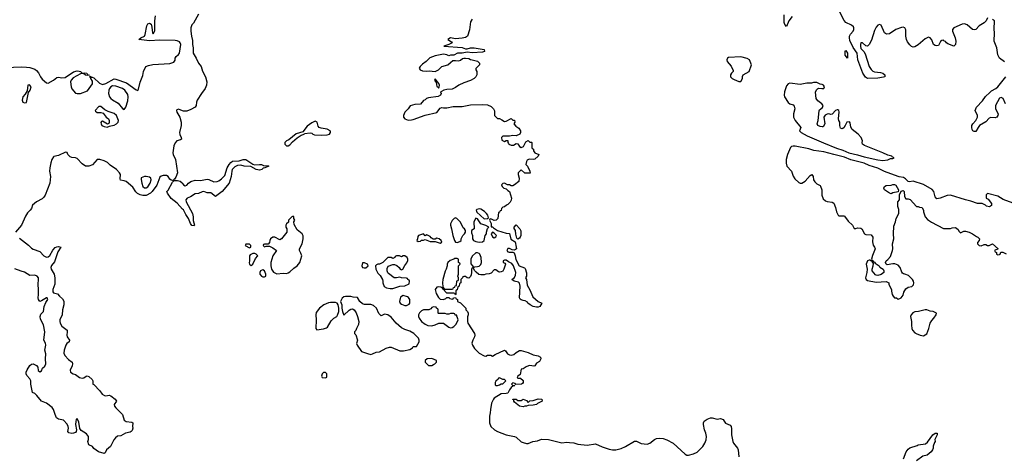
# Model space of a CAD drawing. Header units: inches. Extents: x 1980008 to 2252673, y 74414 to 260562.
# Tile 222 of 228: x 2228071 to 2239728, y 202215 to 207385. Entities that reach past the tile are written whole.
import ezdxf

# ---------------------------------------------------------------- set-up
doc = ezdxf.new("R2010")
doc.units = ezdxf.units.IN
doc.header["$MEASUREMENT"] = 0
doc.layers.add('C2220', color=7, linetype='Continuous')
doc.layers.add('C2230', color=7, linetype='Continuous')

msp = doc.modelspace()

# ---------------------------------------------------------------- linework, layer by layer
at = {"layer": 'C2220', "color": 5, "elevation": 20}
for points in [[(2227810, 206813), (2228090, 206825), (2228150, 206824), (2228190, 206818), (2228250, 206799), (2228270, 206785), (2228294, 206754), (2228316, 206710), (2228339, 206679), (2228390, 206637), (2228410, 206635), (2228470, 206670), (2228510, 206701), (2228530, 206704), (2228570, 206696), (2228610, 206702), (2228710, 206769), (2228750, 206778), (2228776, 206776), (2228792, 206770), (2228810, 206752), (2228844, 206756), (2228865, 206750), (2228874, 206734), (2228892, 206728), (2228876, 206724), (2228851, 206729), (2228830, 206744), (2228810, 206749), (2228790, 206745), (2228705, 206695), (2228679, 206670), (2228673, 206647), (2228682, 206590), (2228690, 206567), (2228730, 206516), (2228750, 206510), (2228790, 206510), (2228876, 206544), (2228934, 206626), (2228935, 206655), (2228913, 206690), (2228915, 206695), (2228898, 206710), (2228905, 206715), (2228918, 206710), (2228923, 206703), (2228930, 206704), (2228950, 206695), (2229015, 206635), (2229050, 206619), (2229092, 206628), (2229190, 206685), (2229210, 206682), (2229336, 206636), (2229450, 206555), (2229470, 206548), (2229477, 206563), (2229497, 206643), (2229530, 206725), (2229536, 206770), (2229566, 206830), (2229597, 206843), (2229647, 206853), (2229850, 206864), (2229898, 206882), (2229913, 206907), (2229913, 206930), (2229922, 206950), (2229950, 206971), (2229964, 206990), (2229979, 207090), (2229973, 207110), (2229962, 207122), (2229935, 207135), (2229910, 207139), (2229730, 207141), (2229610, 207136), (2229481, 207150), (2229504, 207170), (2229547, 207190), (2229556, 207210), (2229576, 207310), (2229590, 207336), (2229610, 207344), (2229626, 207330), (2229636, 207296), (2229643, 207230), (2229650, 207219), (2229661, 207230), (2229670, 207254), (2229671, 207370), (2229681, 207430)], [(2230000, 206305), (2229950, 206324), (2229930, 206316), (2229927, 206310), (2229930, 206290), (2229966, 206230), (2229983, 206170), (2229983, 206130), (2229963, 206050), (2229966, 206026), (2229984, 205990), (2229988, 205972), (2229976, 205964), (2229930, 205950), (2229910, 205927), (2229896, 205890), (2229886, 205810), (2229890, 205790), (2229915, 205730), (2229938, 205570), (2229919, 205521), (2229904, 205496), (2229894, 205490), (2229900, 205480), (2229940, 205480), (2229973, 205473), (2229995, 205455), (2230000, 205446)], [(2230000, 205143), (2229934, 205214), (2229866, 205266), (2229821, 205330), (2229814, 205350), (2229830, 205368), (2229880, 205460), (2229898, 205478), (2229865, 205485), (2229850, 205497), (2229829, 205529), (2229810, 205541), (2229770, 205540), (2229747, 205533), (2229730, 205519), (2229696, 205424), (2229639, 205350), (2229618, 205330), (2229570, 205303), (2229530, 205302), (2229499, 205310), (2229466, 205326), (2229446, 205346), (2229410, 205402), (2229330, 205467), (2229310, 205477), (2229266, 205486), (2229262, 205502), (2229265, 205550), (2229253, 205573), (2229217, 205610), (2229141, 205661), (2229110, 205692), (2229070, 205714), (2229022, 205730), (2228990, 205731), (2228934, 205666), (2228890, 205651), (2228850, 205651), (2228810, 205679), (2228750, 205743), (2228730, 205749), (2228690, 205753), (2228670, 205761), (2228641, 205790), (2228632, 205812), (2228615, 205815), (2228530, 205778), (2228477, 205763), (2228470, 205760), (2228452, 205730), (2228438, 205690), (2228428, 205630), (2228426, 205590), (2228435, 205530), (2228429, 205450), (2228371, 205309), (2228356, 205284), (2228337, 205263), (2228270, 205227), (2228222, 205190), (2228210, 205149), (2228197, 205130), (2228164, 205096), (2228141, 205059), (2228093, 204950), (2228022, 204870)], [(2228070, 204797), (2228175, 204715), (2228210, 204678), (2228230, 204666), (2228310, 204640), (2228358, 204590), (2228390, 204574), (2228410, 204576), (2228428, 204592), (2228463, 204657), (2228490, 204686), (2228510, 204696), (2228530, 204698), (2228559, 204690), (2228523, 204637), (2228484, 204516), (2228446, 204474), (2228438, 204450), (2228444, 204430), (2228480, 204370), (2228489, 204330), (2228488, 204252), (2228463, 204190), (2228462, 204162), (2228470, 204149), (2228517, 204137), (2228541, 204110), (2228579, 204079), (2228592, 204052), (2228593, 204010), (2228580, 203950), (2228576, 203890), (2228547, 203833), (2228545, 203810), (2228550, 203790), (2228570, 203758), (2228632, 203710), (2228635, 203690), (2228628, 203648), (2228633, 203630), (2228661, 203590), (2228657, 203570), (2228630, 203550), (2228617, 203530), (2228599, 203470), (2228595, 203435), (2228607, 203407), (2228650, 203363), (2228693, 203330), (2228697, 203310), (2228694, 203286), (2228670, 203235), (2228671, 203210), (2228705, 203190), (2228730, 203182), (2228781, 203150), (2228810, 203140), (2228830, 203143), (2228857, 203163), (2228870, 203167), (2228890, 203160), (2228930, 203125), (2228937, 203110), (2228939, 203070), (2228950, 203064), (2229022, 202990), (2229047, 202950), (2229075, 202935), (2229090, 202933), (2229130, 202940), (2229150, 202933), (2229203, 202890), (2229216, 202870), (2229188, 202830), (2229193, 202810), (2229209, 202789), (2229290, 202710), (2229310, 202643), (2229330, 202628), (2229398, 202618), (2229411, 202611), (2229407, 202570), (2229411, 202549), (2229401, 202519), (2229392, 202510), (2229378, 202502), (2229325, 202490), (2229270, 202459), (2229230, 202452), (2229206, 202434), (2229185, 202410), (2229148, 202332), (2229098, 202290), (2229082, 202258), (2229072, 202248), (2229006, 202270), (2228950, 202308), (2228932, 202332), (2228888, 202350), (2228879, 202390), (2228887, 202413), (2228886, 202450), (2228862, 202482), (2228801, 202521), (2228783, 202543), (2228770, 202618), (2228750, 202664), (2228741, 202650), (2228734, 202626), (2228733, 202590), (2228743, 202530), (2228741, 202510), (2228730, 202499), (2228710, 202489), (2228690, 202486), (2228655, 202495), (2228642, 202510), (2228650, 202550), (2228646, 202570), (2228634, 202594), (2228590, 202643), (2228530, 202655), (2228508, 202670), (2228490, 202709), (2228471, 202771), (2228455, 202795), (2228390, 202845), (2228330, 202869), (2228276, 202936), (2228250, 202957), (2228224, 202970), (2228202, 203070), (2228202, 203110), (2228193, 203133), (2228156, 203170), (2228148, 203190), (2228147, 203213), (2228159, 203241), (2228192, 203290), (2228210, 203308), (2228231, 203311), (2228271, 203291), (2228286, 203270), (2228291, 203230), (2228310, 203216), (2228330, 203227), (2228343, 203257), (2228370, 203283), (2228381, 203310), (2228378, 203370), (2228382, 203430), (2228368, 203470), (2228379, 203530), (2228376, 203556), (2228358, 203590), (2228370, 203690), (2228353, 203770), (2228319, 203839), (2228315, 203870), (2228323, 203897), (2228353, 203930), (2228361, 203990), (2228382, 204038), (2228403, 204070), (2228401, 204081), (2228397, 204090), (2228390, 204093), (2228330, 204055), (2228310, 204050), (2228293, 204070), (2228289, 204090), (2228295, 204130), (2228294, 204190), (2228288, 204250), (2228294, 204314), (2228293, 204330), (2228279, 204350), (2228250, 204360), (2228190, 204356), (2228130, 204397), (2228087, 204407), (2228014, 204434)]]:
    msp.add_lwpolyline(points, dxfattribs=at)
for points in [[(2228188, 206612), (2228167, 206610), (2228159, 206541), (2228138, 206502), (2228108, 206470), (2228103, 206450), (2228101, 206430), (2228109, 206409), (2228130, 206399), (2228150, 206404), (2228177, 206523), (2228194, 206550), (2228209, 206590)], [(2229170, 206601), (2229150, 206589), (2229133, 206570), (2229126, 206550), (2229124, 206510), (2229136, 206470), (2229150, 206451), (2229170, 206435), (2229237, 206397), (2229290, 206335), (2229310, 206323), (2229326, 206350), (2229350, 206422), (2229355, 206470), (2229350, 206498), (2229317, 206550), (2229289, 206570), (2229210, 206598)], [(2229010, 206357), (2228966, 206310), (2228970, 206302), (2228990, 206286), (2229030, 206287), (2229058, 206278), (2229096, 206230), (2229121, 206210), (2229131, 206190), (2229130, 206166), (2229125, 206155), (2229112, 206148), (2229050, 206184), (2229040, 206180), (2229031, 206169), (2229034, 206150), (2229045, 206130), (2229070, 206119), (2229108, 206112), (2229135, 206125), (2229150, 206127), (2229190, 206135), (2229217, 206150), (2229238, 206170), (2229242, 206190), (2229216, 206250), (2229190, 206275), (2229119, 206299), (2229079, 206319), (2229030, 206356)], [(2229570, 205530), (2229550, 205530), (2229510, 205512), (2229508, 205492), (2229516, 205450), (2229530, 205411), (2229550, 205395), (2229570, 205395), (2229590, 205407), (2229614, 205450), (2229627, 205490), (2229624, 205510), (2229610, 205520)]]:
    msp.add_lwpolyline(points, close=True, dxfattribs=at)
at = {"layer": 'C2230', "color": 5}
for points, elevation in [([(2230188, 207450), (2230130, 207344), (2230110, 207322), (2230099, 207290), (2230097, 207250), (2230104, 207190), (2230118, 207138), (2230116, 207090), (2230125, 207050), (2230125, 206990), (2230161, 206930), (2230189, 206869), (2230219, 206830), (2230237, 206777), (2230270, 206710), (2230285, 206650), (2230284, 206610), (2230267, 206570), (2230222, 206510), (2230173, 206430), (2230165, 206410), (2230162, 206370), (2230150, 206350), (2230099, 206321), (2230050, 206301), (2230010, 206301), (2230000, 206305)], 20), ([(2233430, 207392), (2233410, 207361), (2233397, 207263), (2233372, 207188), (2233350, 207175), (2233310, 207164), (2233230, 207159), (2233170, 207168), (2233142, 207150), (2233184, 207124), (2233192, 207110), (2233150, 207089), (2233094, 207070), (2233310, 207054), (2233350, 207041), (2233370, 207041), (2233409, 207051), (2233452, 207050), (2233570, 207030), (2233575, 207010), (2233550, 207002), (2233430, 206993), (2233370, 207000), (2233310, 206989), (2233254, 206990), (2233210, 206966), (2233170, 206966), (2233150, 206958), (2233130, 206969), (2233090, 206978), (2232990, 206957), (2232926, 206935), (2232885, 206890), (2232840, 206860), (2232812, 206830), (2232802, 206810), (2232814, 206790), (2232840, 206780), (2232890, 206777), (2232921, 206781), (2232990, 206771), (2233031, 206789), (2233070, 206831), (2233142, 206850), (2233170, 206878), (2233200, 206900), (2233230, 206902), (2233270, 206898), (2233290, 206905), (2233315, 206925), (2233329, 206931), (2233350, 206931), (2233390, 206925), (2233410, 206912), (2233430, 206911), (2233490, 206892), (2233514, 206870), (2233514, 206850), (2233473, 206807), (2233472, 206790), (2233482, 206770), (2233482, 206730), (2233471, 206710), (2233451, 206690), (2233410, 206664), (2233330, 206639), (2233271, 206610), (2233230, 206581), (2233190, 206564), (2233130, 206559), (2233094, 206550), (2233064, 206536), (2233054, 206530), (2233062, 206510), (2233052, 206490), (2233026, 206474), (2232910, 206461), (2232888, 206452), (2232870, 206435), (2232850, 206429), (2232815, 206385), (2232750, 206382), (2232695, 206365), (2232671, 206330), (2232631, 206290), (2232616, 206250), (2232616, 206230), (2232631, 206210), (2232670, 206196), (2232710, 206198), (2232730, 206201), (2232870, 206253), (2233010, 206286), (2233050, 206339), (2233070, 206346), (2233090, 206341), (2233130, 206341), (2233203, 206357), (2233310, 206355), (2233410, 206378), (2233550, 206381), (2233610, 206375), (2233655, 206355), (2233682, 206330), (2233693, 206307), (2233694, 206250), (2233730, 206214), (2233750, 206214), (2233780, 206200), (2233810, 206178), (2233830, 206182), (2233890, 206214), (2233910, 206194), (2233930, 206194), (2233932, 206170), (2233922, 206150), (2233944, 206124), (2233982, 206102), (2234002, 206070), (2234002, 206050), (2233992, 206030), (2233951, 206009), (2233910, 206014), (2233870, 206006), (2233790, 206006), (2233774, 205990), (2233778, 205958), (2233810, 205942), (2233830, 205954), (2233850, 205954), (2233851, 205930), (2233857, 205917), (2233862, 205910), (2233890, 205899), (2233919, 205901), (2233950, 205918), (2233970, 205914), (2233990, 205882), (2234010, 205872), (2234035, 205885), (2234063, 205937), (2234090, 205954), (2234110, 205934), (2234130, 205934), (2234134, 205930), (2234134, 205870), (2234138, 205858), (2234154, 205850), (2234154, 205830), (2234172, 205810), (2234216, 205790), (2234211, 205769), (2234170, 205735), (2234149, 205729), (2234110, 205733), (2234094, 205730), (2234080, 205720), (2234070, 205706), (2234062, 205670), (2234082, 205650), (2234112, 205590), (2234113, 205567), (2234050, 205566), (2234010, 205606), (2233972, 205570), (2233972, 205550), (2233985, 205510), (2233982, 205470), (2233930, 205428), (2233910, 205418), (2233890, 205418), (2233870, 205428), (2233848, 205428), (2233810, 205448), (2233790, 205446), (2233774, 205430), (2233782, 205410), (2233802, 205390), (2233830, 205382), (2233850, 205362), (2233872, 205350), (2233892, 205270), (2233890, 205246), (2233877, 205223), (2233850, 205198), (2233834, 205190), (2233812, 205168), (2233790, 205166), (2233774, 205150), (2233770, 205126), (2233758, 205122), (2233753, 205107), (2233738, 205102), (2233732, 205030), (2233714, 205010), (2233690, 205008), (2233650, 205026), (2233638, 205022), (2233634, 205010), (2233652, 204972), (2233654, 204934), (2233670, 204932), (2233680, 204920), (2233727, 204887), (2233830, 204858), (2233870, 204852), (2233886, 204786), (2233936, 204756), (2233951, 204690), (2233952, 204670), (2233930, 204655), (2233900, 204660), (2233870, 204675), (2233850, 204675), (2233838, 204650), (2233850, 204638), (2233867, 204633), (2233910, 204634), (2233925, 204625), (2233937, 204590), (2233944, 204544), (2233986, 204470), (2234046, 204446), (2234057, 204437), (2234071, 204389), (2234071, 204350), (2234061, 204330), (2234071, 204310), (2234080, 204240), (2234110, 204185), (2234145, 204105), (2234208, 204048), (2234251, 204030), (2234230, 203989), (2234210, 203982), (2234190, 203982), (2234150, 203989), (2234114, 204010), (2234089, 204030), (2234082, 204042), (2234057, 204057), (2234030, 204059), (2234010, 204067), (2233997, 204077), (2233989, 204091), (2233995, 204230), (2233990, 204266), (2233976, 204276), (2233926, 204290), (2233898, 204310), (2233929, 204331), (2233941, 204359), (2233944, 204390), (2233919, 204470), (2233898, 204498), (2233858, 204518), (2233830, 204538), (2233810, 204538), (2233794, 204530), (2233794, 204510), (2233820, 204500), (2233822, 204490), (2233803, 204430), (2233790, 204409), (2233770, 204399), (2233750, 204395), (2233738, 204398), (2233710, 204422), (2233690, 204422), (2233655, 204385), (2233630, 204377), (2233588, 204372), (2233570, 204364), (2233530, 204362), (2233509, 204369), (2233474, 204394), (2233455, 204415), (2233442, 204442), (2233430, 204446), (2233422, 204430), (2233422, 204390), (2233417, 204363), (2233410, 204346), (2233394, 204330), (2233390, 204326), (2233368, 204328), (2233350, 204346), (2233330, 204346), (2233318, 204342), (2233314, 204330), (2233294, 204310), (2233294, 204270), (2233278, 204262), (2233274, 204230), (2233258, 204222), (2233252, 204188), (2233238, 204182), (2233234, 204170), (2233234, 204130), (2233230, 204126), (2233222, 204142), (2233210, 204146), (2233130, 204146), (2233106, 204170), (2233102, 204182), (2233086, 204190), (2233082, 204202), (2233056, 204216), (2233030, 204222), (2233010, 204218), (2232992, 204190), (2233002, 204142), (2233030, 204094), (2233050, 204074), (2233087, 204073), (2233116, 204084), (2233130, 204094), (2233150, 204094), (2233164, 204084), (2233190, 204074), (2233202, 204078), (2233207, 204093), (2233230, 204094), (2233238, 204078), (2233254, 204070), (2233254, 204050), (2233291, 204031), (2233352, 203970), (2233354, 203950), (2233374, 203930), (2233382, 203910), (2233382, 203890), (2233373, 203867), (2233372, 203850), (2233372, 203810), (2233378, 203790), (2233456, 203670), (2233459, 203650), (2233455, 203630), (2233435, 203590), (2233426, 203554), (2233431, 203530), (2233456, 203490), (2233510, 203436), (2233570, 203404), (2233590, 203401), (2233610, 203411), (2233650, 203411), (2233670, 203402), (2233702, 203422), (2233810, 203472), (2233824, 203464), (2233845, 203430), (2233870, 203415), (2233890, 203411), (2233920, 203420), (2233950, 203446), (2233990, 203466), (2234010, 203466), (2234090, 203443), (2234150, 203416), (2234210, 203405), (2234236, 203390), (2234242, 203370), (2234230, 203346), (2234224, 203336), (2234190, 203318), (2234170, 203286), (2234157, 203283), (2234110, 203289), (2234094, 203286), (2234066, 203274), (2234030, 203249), (2234010, 203246), (2233996, 203184), (2233970, 203166), (2233962, 203150), (2233970, 203142), (2234000, 203140), (2234030, 203114), (2234032, 203090), (2234024, 203076), (2234011, 203069), (2233947, 203067), (2233936, 203076), (2233910, 203086), (2233894, 203070), (2233910, 203054), (2233930, 203054), (2233932, 203050), (2233910, 203046), (2233890, 203029), (2233870, 203002), (2233850, 202962), (2233830, 202957), (2233770, 202955), (2233690, 202903), (2233679, 202890), (2233656, 202844), (2233644, 202770), (2233643, 202730), (2233634, 202690), (2233634, 202610), (2233649, 202570), (2233694, 202530), (2233730, 202508), (2233830, 202469), (2233930, 202450), (2233950, 202440), (2234010, 202387), (2234030, 202377), (2234070, 202366), (2234093, 202367), (2234148, 202392), (2234200, 202400), (2234250, 202419), (2234330, 202414), (2234490, 202374), (2234550, 202381), (2234580, 202380), (2234630, 202373), (2234680, 202360), (2234790, 202348), (2234890, 202363), (2234967, 202327), (2235050, 202299), (2235090, 202291), (2235130, 202291), (2235192, 202308), (2235244, 202330), (2235350, 202393), (2235373, 202393), (2235428, 202368), (2235500, 202360), (2235533, 202370), (2235586, 202414), (2235610, 202427), (2235649, 202431), (2235690, 202428), (2235731, 202411), (2235808, 202370), (2235950, 202239), (2235970, 202230), (2235990, 202230), (2236050, 202244), (2236090, 202266), (2236158, 202330), (2236181, 202370), (2236197, 202410), (2236203, 202450), (2236196, 202490), (2236180, 202530), (2236167, 202590), (2236166, 202610), (2236174, 202630), (2236210, 202655), (2236250, 202670), (2236271, 202671), (2236330, 202656), (2236370, 202663), (2236398, 202650), (2236413, 202633), (2236428, 202608), (2236482, 202582), (2236493, 202570), (2236499, 202539), (2236500, 202470), (2236513, 202390), (2236522, 202370), (2236568, 202310), (2236576, 202290), (2236585, 202210)], 40), ([(2237218, 207422), (2237179, 207370), (2237150, 207305), (2237130, 207327), (2237123, 207350), (2237123, 207443)], 40), ([(2239530, 207408), (2239513, 207370), (2239490, 207347), (2239430, 207312), (2239390, 207270), (2239377, 207263), (2239350, 207267), (2239290, 207324), (2239256, 207336), (2239230, 207332), (2239130, 207290), (2239116, 207270), (2239116, 207250), (2239147, 207170), (2239156, 207130), (2239150, 207089), (2239130, 207072), (2239059, 207099), (2239043, 207110), (2239030, 207126), (2239014, 207134), (2239010, 207142), (2238990, 207138), (2238974, 207126), (2238950, 207081), (2238930, 207076), (2238910, 207080), (2238890, 207090), (2238870, 207147), (2238851, 207171), (2238830, 207176), (2238790, 207158), (2238710, 207086), (2238670, 207065), (2238650, 207061), (2238630, 207069), (2238610, 207085), (2238583, 207124), (2238571, 207150), (2238563, 207190), (2238564, 207264), (2238550, 207289), (2238530, 207296), (2238510, 207293), (2238442, 207270), (2238370, 207219), (2238335, 207215), (2238310, 207228), (2238270, 207321), (2238250, 207329), (2238230, 207321), (2238210, 207295), (2238190, 207255), (2238157, 207143), (2238130, 207092), (2238110, 207072), (2238090, 207074), (2238050, 207110), (2238030, 207111), (2238024, 207090), (2238024, 207070), (2238030, 207043), (2238067, 207007), (2238082, 206982), (2238127, 206830), (2238150, 206793), (2238170, 206776), (2238190, 206767), (2238261, 206761), (2238291, 206751), (2238315, 206730), (2238315, 206710), (2238297, 206703), (2238230, 206694), (2238110, 206688), (2238084, 206704), (2238053, 206753), (2237994, 206910), (2237987, 206990), (2237937, 207057), (2237900, 207140), (2237895, 207170), (2237897, 207190), (2237907, 207213), (2237938, 207250), (2237946, 207270), (2237947, 207290), (2237942, 207302), (2237920, 207320), (2237853, 207353), (2237834, 207374), (2237774, 207490)], 40), ([(2239730, 206885), (2239670, 206930), (2239650, 206969), (2239638, 207050), (2239610, 207130), (2239607, 207150), (2239614, 207210), (2239608, 207292), (2239614, 207350), (2239611, 207370), (2239590, 207387)], 40), ([(2239743, 206390), (2239713, 206453), (2239690, 206462), (2239670, 206454), (2239625, 206370), (2239622, 206330), (2239654, 206270), (2239651, 206250), (2239638, 206230), (2239618, 206222), (2239570, 206227), (2239550, 206219), (2239510, 206177), (2239433, 206130), (2239417, 206110), (2239390, 206059), (2239370, 206062), (2239357, 206070), (2239346, 206086), (2239343, 206110), (2239345, 206130), (2239355, 206150), (2239390, 206190), (2239412, 206230), (2239409, 206250), (2239385, 206310), (2239397, 206350), (2239470, 206423), (2239506, 206474), (2239556, 206524), (2239578, 206542), (2239629, 206570), (2239650, 206590), (2239746, 206710)], 40), ([(2239832, 205212), (2239716, 205256), (2239650, 205294), (2239530, 205326), (2239514, 205310), (2239514, 205270), (2239538, 205258), (2239576, 205210), (2239577, 205183), (2239551, 205169), (2239518, 205178), (2239506, 205190), (2239467, 205207), (2239410, 205209), (2239330, 205237), (2239268, 205250), (2239090, 205308), (2239050, 205304), (2238970, 205272), (2238930, 205265), (2238910, 205289), (2238892, 205350), (2238874, 205374), (2238773, 205433), (2238650, 205472), (2238604, 205464), (2238590, 205469), (2238560, 205500), (2238536, 205516), (2238485, 205525), (2238430, 205542), (2238310, 205587), (2238230, 205626), (2238130, 205659), (2238070, 205686), (2237910, 205726), (2237836, 205756), (2237710, 205787), (2237590, 205822), (2237474, 205834), (2237414, 205854), (2237254, 205886), (2237230, 205887), (2237210, 205883), (2237198, 205870), (2237161, 205790), (2237147, 205730), (2237146, 205686), (2237152, 205652), (2237207, 205590), (2237230, 205531), (2237250, 205501), (2237297, 205457), (2237310, 205451), (2237330, 205451), (2237370, 205471), (2237430, 205541), (2237450, 205551), (2237466, 205530), (2237471, 205490), (2237485, 205465), (2237510, 205442), (2237550, 205422), (2237554, 205414), (2237567, 205370), (2237567, 205307), (2237584, 205264), (2237610, 205239), (2237631, 205231), (2237690, 205223), (2237710, 205211), (2237730, 205162), (2237741, 205110), (2237761, 205070), (2237770, 205062), (2237830, 205063), (2237838, 205058), (2237881, 205001), (2237932, 204950), (2237950, 204912), (2237970, 204911), (2237990, 204921), (2238030, 204918), (2238042, 204910), (2238074, 204850), (2238090, 204842), (2238150, 204836), (2238171, 204810), (2238166, 204754), (2238175, 204715), (2238192, 204690), (2238198, 204670), (2238166, 204594), (2238154, 204550), (2238158, 204538), (2238174, 204530), (2238178, 204518), (2238190, 204514), (2238200, 204500), (2238245, 204470), (2238255, 204455), (2238292, 204430), (2238302, 204410), (2238302, 204390), (2238270, 204369), (2238230, 204355), (2238210, 204358), (2238203, 204363), (2238162, 204410), (2238162, 204430), (2238175, 204470), (2238178, 204498), (2238166, 204514), (2238166, 204526), (2238154, 204526), (2238138, 204538), (2238130, 204538), (2238110, 204528), (2238091, 204490), (2238105, 204430), (2238101, 204390), (2238085, 204330), (2238092, 204310), (2238110, 204298), (2238210, 204278), (2238330, 204285), (2238355, 204275), (2238362, 204270), (2238362, 204250), (2238392, 204190), (2238392, 204170), (2238402, 204130), (2238412, 204110), (2238430, 204092), (2238452, 204092), (2238470, 204074), (2238490, 204082), (2238508, 204092), (2238530, 204122), (2238540, 204160), (2238562, 204198), (2238590, 204218), (2238633, 204227), (2238653, 204247), (2238658, 204270), (2238655, 204290), (2238642, 204310), (2238594, 204354), (2238550, 204373), (2238535, 204375), (2238523, 204383), (2238514, 204394), (2238496, 204450), (2238470, 204477), (2238434, 204494), (2238410, 204496), (2238343, 204483), (2238329, 204489), (2238322, 204510), (2238329, 204530), (2238350, 204545), (2238379, 204581), (2238406, 204650), (2238409, 204670), (2238406, 204730), (2238421, 204790), (2238415, 204850), (2238419, 204941), (2238439, 204990), (2238448, 205030), (2238479, 205090), (2238478, 205138), (2238467, 205173), (2238466, 205230), (2238488, 205250), (2238488, 205312), (2238507, 205353), (2238520, 205360), (2238530, 205362), (2238542, 205350), (2238545, 205290), (2238563, 205263), (2238590, 205265), (2238614, 205254), (2238690, 205172), (2238710, 205172), (2238724, 205164), (2238750, 205162), (2238757, 205157), (2238771, 205130), (2238771, 205110), (2238791, 205050), (2238820, 205020), (2238866, 204986), (2239010, 204911), (2239090, 204911), (2239110, 204921), (2239150, 204925), (2239182, 204902), (2239190, 204882), (2239210, 204862), (2239250, 204882), (2239270, 204882), (2239312, 204870), (2239352, 204850), (2239397, 204817), (2239414, 204810), (2239434, 204790), (2239432, 204770), (2239412, 204748), (2239411, 204730), (2239430, 204711), (2239454, 204706), (2239490, 204722), (2239510, 204722), (2239530, 204712), (2239550, 204712), (2239590, 204731), (2239654, 204670), (2239614, 204650), (2239618, 204638), (2239634, 204630), (2239634, 204610), (2239650, 204602), (2239670, 204605), (2239678, 204610), (2239688, 204632), (2239712, 204632), (2239752, 204612)], 60), ([(2230000, 205446), (2230010, 205428), (2230030, 205418), (2230050, 205425), (2230071, 205450), (2230098, 205470), (2230150, 205486), (2230210, 205481), (2230290, 205496), (2230312, 205492), (2230370, 205464), (2230410, 205468), (2230430, 205477), (2230460, 205500), (2230500, 205540), (2230527, 205630), (2230550, 205670), (2230570, 205694), (2230590, 205711), (2230668, 205712), (2230715, 205730), (2230750, 205729), (2230830, 205675), (2230850, 205667), (2230910, 205672), (2230934, 205670), (2230958, 205658), (2231015, 205655), (2231022, 205650), (2230974, 205630), (2230954, 205626), (2230936, 205610), (2230910, 205604), (2230869, 205610), (2230806, 205646), (2230730, 205651), (2230690, 205662), (2230650, 205660), (2230618, 205642), (2230587, 205610), (2230581, 205590), (2230575, 205530), (2230553, 205450), (2230468, 205350), (2230390, 205293), (2230333, 205333), (2230290, 205336), (2230250, 205350), (2230230, 205347), (2230190, 205328), (2230150, 205322), (2230093, 205287), (2230055, 205270), (2230040, 205250), (2230044, 205230), (2230117, 205090), (2230125, 205050), (2230126, 205006), (2230142, 204950), (2230136, 204944), (2230110, 204949), (2230093, 204970), (2230068, 205030), (2230037, 205077), (2230010, 205132), (2230000, 205143)], 20), ([(2238533, 202187), (2238567, 202270), (2238590, 202300), (2238610, 202315), (2238697, 202343), (2238710, 202350), (2238796, 202364), (2238817, 202383), (2238881, 202470), (2238910, 202491), (2238934, 202490), (2238932, 202468), (2238905, 202415), (2238911, 202390), (2238902, 202378), (2238885, 202335), (2238886, 202310), (2238879, 202290), (2238864, 202270), (2238814, 202230), (2238764, 202216), (2238690, 202163)], 40)]:
    msp.add_lwpolyline(points, dxfattribs=dict(at, elevation=elevation))
for points, elevation in [([(2236610, 206946), (2236463, 206937), (2236450, 206928), (2236445, 206910), (2236448, 206890), (2236494, 206834), (2236517, 206783), (2236518, 206770), (2236498, 206750), (2236486, 206730), (2236487, 206710), (2236506, 206690), (2236530, 206675), (2236587, 206653), (2236610, 206654), (2236628, 206690), (2236628, 206712), (2236638, 206730), (2236709, 206771), (2236734, 206850), (2236713, 206910), (2236685, 206925)], 60), ([(2237870, 206929), (2237845, 206965), (2237843, 207010), (2237850, 207021), (2237872, 206990)], 40), ([(2232990, 206686), (2232982, 206670), (2233002, 206642), (2233010, 206594), (2233025, 206585), (2233030, 206574), (2233036, 206584), (2233042, 206610), (2233035, 206630)], 40), ([(2237510, 206642), (2237470, 206642), (2237445, 206635), (2237390, 206633), (2237310, 206619), (2237190, 206633), (2237170, 206626), (2237150, 206603), (2237125, 206530), (2237120, 206490), (2237125, 206470), (2237170, 206404), (2237190, 206388), (2237230, 206376), (2237241, 206361), (2237247, 206330), (2237233, 206270), (2237234, 206230), (2237251, 206191), (2237318, 206110), (2237305, 206070), (2237325, 206050), (2237395, 206010), (2237586, 205926), (2237743, 205863), (2237818, 205838), (2237887, 205807), (2237990, 205783), (2238070, 205759), (2238230, 205726), (2238290, 205716), (2238350, 205725), (2238380, 205740), (2238410, 205742), (2238426, 205750), (2238402, 205762), (2238398, 205770), (2238350, 205781), (2238289, 205810), (2238074, 205894), (2238049, 205910), (2238044, 205930), (2238049, 205950), (2238034, 205990), (2237999, 206030), (2237926, 206086), (2237911, 206111), (2237903, 206163), (2237895, 206175), (2237862, 206170), (2237846, 206130), (2237830, 206105), (2237810, 206093), (2237790, 206102), (2237781, 206130), (2237779, 206170), (2237769, 206190), (2237766, 206210), (2237772, 206292), (2237769, 206309), (2237758, 206318), (2237750, 206319), (2237730, 206309), (2237690, 206268), (2237676, 206264), (2237650, 206269), (2237630, 206266), (2237606, 206254), (2237593, 206230), (2237605, 206150), (2237582, 206118), (2237570, 206115), (2237550, 206119), (2237522, 206130), (2237514, 206150), (2237524, 206190), (2237536, 206304), (2237542, 206318), (2237576, 206344), (2237582, 206370), (2237568, 206390), (2237522, 206422), (2237502, 206450), (2237494, 206526), (2237505, 206555), (2237515, 206565), (2237530, 206572), (2237568, 206568), (2237590, 206571), (2237599, 206590), (2237589, 206610), (2237570, 206619), (2237550, 206622)], 60), ([(2231570, 206182), (2231530, 206164), (2231475, 206125), (2231422, 206058), (2231346, 206034), (2231257, 205963), (2231230, 205949), (2231211, 205930), (2231211, 205910), (2231230, 205891), (2231250, 205891), (2231270, 205903), (2231300, 205940), (2231356, 205984), (2231404, 206016), (2231438, 206030), (2231443, 206037), (2231510, 206045), (2231530, 206042), (2231542, 206030), (2231563, 206023), (2231650, 206018), (2231710, 206020), (2231739, 206030), (2231752, 206050), (2231750, 206058), (2231745, 206070), (2231710, 206087), (2231640, 206100), (2231618, 206110), (2231604, 206124), (2231595, 206170)], 40), ([(2238390, 205324), (2238369, 205329), (2238309, 205369), (2238301, 205390), (2238309, 205410), (2238330, 205421), (2238390, 205425), (2238410, 205432), (2238430, 205432), (2238444, 205424), (2238474, 205370), (2238473, 205347), (2238410, 205333)], 60), ([(2231310, 205058), (2231294, 205050), (2231254, 205010), (2231253, 204987), (2231230, 204966), (2231222, 204950), (2231222, 204930), (2231234, 204910), (2231232, 204870), (2231170, 204789), (2231150, 204778), (2231090, 204809), (2231070, 204809), (2231042, 204790), (2231032, 204770), (2231030, 204746), (2231013, 204727), (2230970, 204726), (2230958, 204722), (2230954, 204710), (2230970, 204694), (2230990, 204702), (2231030, 204702), (2231070, 204682), (2231111, 204650), (2231067, 204590), (2231045, 204510), (2231044, 204470), (2231051, 204431), (2231075, 204395), (2231115, 204375), (2231190, 204384), (2231230, 204381), (2231250, 204387), (2231270, 204399), (2231316, 204444), (2231356, 204470), (2231387, 204510), (2231410, 204590), (2231401, 204621), (2231385, 204650), (2231385, 204670), (2231414, 204730), (2231429, 204789), (2231426, 204826), (2231415, 204850), (2231358, 204898), (2231320, 204960), (2231318, 204990), (2231328, 205010), (2231318, 205030), (2231318, 205050)], 40), ([(2233510, 205147), (2233482, 205138), (2233475, 205130), (2233484, 205104), (2233570, 205026), (2233608, 205032), (2233622, 205038), (2233614, 205070), (2233599, 205090), (2233573, 205113), (2233530, 205141)], 40), ([(2233230, 205038), (2233214, 205030), (2233190, 205006), (2233173, 204967), (2233172, 204950), (2233185, 204910), (2233199, 204830), (2233218, 204770), (2233230, 204752), (2233250, 204746), (2233283, 204757), (2233298, 204770), (2233298, 204790), (2233318, 204830), (2233338, 204850), (2233348, 204870), (2233348, 204890), (2233338, 204910), (2233322, 204922), (2233290, 204986), (2233246, 205030)], 40), ([(2233470, 205035), (2233446, 204990), (2233451, 204910), (2233422, 204890), (2233420, 204880), (2233420, 204860), (2233432, 204828), (2233432, 204790), (2233442, 204770), (2233470, 204759), (2233510, 204751), (2233550, 204756), (2233569, 204770), (2233582, 204830), (2233598, 204850), (2233598, 204870), (2233609, 204911), (2233626, 204930), (2233590, 204949), (2233529, 204969), (2233490, 205028)], 40), ([(2233970, 204788), (2233958, 204798), (2233946, 204846), (2233942, 204890), (2233927, 204913), (2233926, 204930), (2233950, 204954), (2233994, 204910), (2234004, 204884), (2234005, 204830), (2233998, 204810), (2233990, 204798)], 40), ([(2232850, 204848), (2232792, 204828), (2232784, 204816), (2232782, 204790), (2232772, 204770), (2232790, 204758), (2232817, 204763), (2232830, 204774), (2232850, 204774), (2232870, 204782), (2232930, 204758), (2232990, 204758), (2233050, 204739), (2233069, 204750), (2233062, 204770), (2233038, 204790), (2233010, 204798), (2232990, 204788), (2232968, 204788), (2232942, 204802), (2232930, 204818), (2232890, 204838), (2232870, 204826)], 40), ([(2233670, 204868), (2233652, 204850), (2233670, 204814), (2233690, 204802), (2233710, 204814), (2233715, 204830), (2233690, 204858)], 40), ([(2230790, 204728), (2230750, 204726), (2230742, 204710), (2230790, 204685), (2230807, 204693), (2230808, 204710), (2230800, 204720)], 40), ([(2230830, 204618), (2230800, 204600), (2230792, 204590), (2230792, 204530), (2230787, 204507), (2230792, 204492), (2230810, 204474), (2230830, 204492), (2230863, 204557), (2230889, 204590), (2230870, 204609), (2230855, 204615)], 40), ([(2232630, 204588), (2232613, 204587), (2232590, 204578), (2232567, 204587), (2232533, 204587), (2232518, 204582), (2232514, 204570), (2232490, 204558), (2232468, 204568), (2232430, 204568), (2232372, 204508), (2232331, 204489), (2232310, 204489), (2232297, 204483), (2232282, 204470), (2232286, 204430), (2232310, 204382), (2232337, 204357), (2232365, 204310), (2232371, 204290), (2232371, 204270), (2232386, 204226), (2232414, 204210), (2232458, 204202), (2232490, 204203), (2232570, 204231), (2232630, 204232), (2232682, 204258), (2232686, 204290), (2232682, 204302), (2232667, 204307), (2232662, 204322), (2232650, 204326), (2232593, 204327), (2232570, 204338), (2232531, 204329), (2232506, 204330), (2232438, 204378), (2232429, 204389), (2232422, 204410), (2232423, 204437), (2232435, 204465), (2232490, 204486), (2232510, 204485), (2232535, 204475), (2232562, 204450), (2232574, 204430), (2232590, 204422), (2232606, 204430), (2232630, 204474), (2232656, 204504), (2232667, 204533), (2232668, 204550), (2232658, 204570)], 40), ([(2233490, 204626), (2233470, 204626), (2233430, 204586), (2233412, 204550), (2233413, 204493), (2233434, 204470), (2233438, 204458), (2233450, 204454), (2233460, 204460), (2233490, 204461), (2233510, 204467), (2233532, 204488), (2233539, 204510), (2233535, 204570), (2233518, 204610), (2233510, 204618)], 40), ([(2232153, 204507), (2232130, 204506), (2232121, 204470), (2232130, 204452), (2232150, 204446), (2232170, 204447), (2232198, 204470), (2232188, 204490)], 40), ([(2233250, 204558), (2233224, 204556), (2233212, 204548), (2233166, 204534), (2233142, 204510), (2233132, 204490), (2233132, 204470), (2233122, 204430), (2233110, 204406), (2233081, 204310), (2233078, 204270), (2233082, 204222), (2233094, 204210), (2233098, 204198), (2233110, 204194), (2233190, 204194), (2233202, 204198), (2233207, 204213), (2233222, 204218), (2233227, 204233), (2233242, 204238), (2233248, 204292), (2233262, 204298), (2233266, 204310), (2233266, 204330), (2233258, 204350), (2233267, 204373), (2233268, 204470), (2233286, 204490), (2233282, 204502), (2233268, 204508), (2233266, 204550)], 40), ([(2230950, 204422), (2230930, 204415), (2230922, 204410), (2230914, 204390), (2230914, 204370), (2230934, 204350), (2230950, 204342), (2230970, 204342), (2230986, 204350), (2230986, 204370), (2230968, 204410)], 40), ([(2232610, 204119), (2232590, 204109), (2232581, 204099), (2232566, 204050), (2232576, 204030), (2232590, 204016), (2232630, 204001), (2232650, 204001), (2232682, 204018), (2232689, 204030), (2232689, 204070), (2232675, 204095), (2232663, 204103)], 40), ([(2231810, 204036), (2231750, 204036), (2231728, 204032), (2231672, 204010), (2231621, 203970), (2231583, 203917), (2231576, 203890), (2231581, 203830), (2231578, 203730), (2231590, 203712), (2231670, 203726), (2231703, 203737), (2231715, 203745), (2231759, 203821), (2231790, 203851), (2231824, 203870), (2231835, 203885), (2231848, 203930), (2231848, 203970), (2231841, 204010), (2231829, 204029)], 40), ([(2231990, 204109), (2231930, 204109), (2231910, 204102), (2231890, 204088), (2231871, 204050), (2231886, 204010), (2231885, 203970), (2231893, 203930), (2231910, 203885), (2231970, 203945), (2231990, 203958), (2232010, 203962), (2232031, 203951), (2232054, 203914), (2232071, 203870), (2232085, 203810), (2232084, 203776), (2232058, 203730), (2232050, 203706), (2232034, 203690), (2232034, 203670), (2232050, 203654), (2232071, 203591), (2232058, 203550), (2232065, 203530), (2232116, 203456), (2232190, 203431), (2232230, 203422), (2232250, 203428), (2232290, 203447), (2232330, 203451), (2232410, 203496), (2232450, 203506), (2232470, 203506), (2232570, 203464), (2232617, 203463), (2232690, 203478), (2232720, 203500), (2232730, 203514), (2232770, 203514), (2232799, 203570), (2232802, 203590), (2232792, 203612), (2232738, 203670), (2232690, 203695), (2232630, 203715), (2232590, 203735), (2232529, 203790), (2232470, 203864), (2232430, 203889), (2232390, 203898), (2232350, 203878), (2232325, 203905), (2232295, 203970), (2232260, 204000), (2232230, 204013), (2232153, 204013), (2232130, 204021), (2232099, 204050), (2232070, 204095), (2232020, 204100)], 40), ([(2232970, 203986), (2232950, 203978), (2232937, 203963), (2232914, 203950), (2232852, 203948), (2232830, 203938), (2232805, 203915), (2232792, 203890), (2232792, 203870), (2232802, 203850), (2232830, 203812), (2232870, 203778), (2232905, 203765), (2232950, 203761), (2232990, 203771), (2233033, 203793), (2233087, 203793), (2233150, 203745), (2233170, 203738), (2233190, 203742), (2233210, 203751), (2233239, 203781), (2233262, 203830), (2233256, 203856), (2233246, 203874), (2233246, 203886), (2233228, 203888), (2233222, 203902), (2233210, 203906), (2233170, 203906), (2233150, 203898), (2233130, 203898), (2233107, 203907), (2233030, 203906), (2233026, 203910), (2233026, 203950), (2233022, 203962), (2233006, 203970), (2233002, 203982)], 40), ([(2238810, 203949), (2238790, 203949), (2238714, 203930), (2238670, 203924), (2238646, 203914), (2238625, 203890), (2238618, 203870), (2238631, 203811), (2238628, 203768), (2238634, 203730), (2238643, 203710), (2238670, 203679), (2238685, 203670), (2238732, 203650), (2238770, 203642), (2238810, 203665), (2238835, 203730), (2238850, 203790), (2238870, 203825), (2238895, 203850), (2238922, 203890), (2238926, 203910), (2238886, 203930), (2238850, 203935)], 60), ([(2232950, 203374), (2232894, 203370), (2232872, 203350), (2232872, 203330), (2232910, 203292), (2232950, 203292), (2232970, 203302), (2232988, 203312), (2233006, 203330), (2233006, 203350)], 40), ([(2231690, 203208), (2231670, 203208), (2231652, 203190), (2231645, 203165), (2231654, 203150), (2231690, 203146), (2231707, 203153), (2231708, 203190)], 40), ([(2233750, 203146), (2233738, 203142), (2233734, 203130), (2233710, 203106), (2233702, 203090), (2233702, 203062), (2233710, 203054), (2233730, 203054), (2233750, 203062), (2233770, 203074), (2233790, 203074), (2233826, 203110), (2233810, 203126), (2233790, 203126)], 40), ([(2234030, 202801), (2233990, 202809), (2233930, 202858), (2233922, 202870), (2233922, 202882), (2233910, 202888), (2233909, 202891), (2233950, 202891), (2233970, 202874), (2234010, 202874), (2234030, 202891), (2234070, 202874), (2234090, 202854), (2234109, 202871), (2234150, 202876), (2234210, 202896), (2234252, 202890), (2234258, 202870), (2234201, 202839), (2234190, 202829), (2234150, 202819), (2234090, 202818), (2234070, 202809), (2234050, 202809)], 40)]:
    msp.add_lwpolyline(points, close=True, dxfattribs=dict(at, elevation=elevation))

doc.saveas('drawing.dxf')
